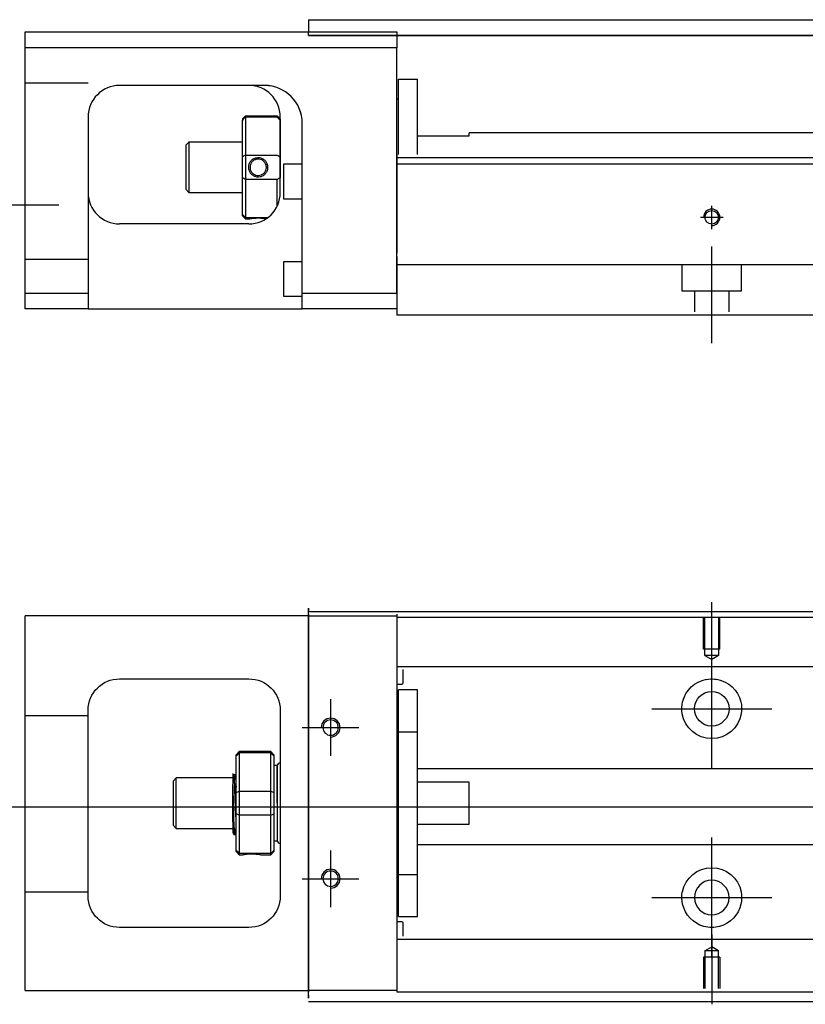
# Model space of a CAD drawing. Header units: millimetres. Extents: x -261 to 3135, y -1525 to 860.
# Tile 26 of 40: x 1246 to 1370, y -1126 to -970. Entities that reach past the tile are written whole.
import ezdxf
from ezdxf.lldxf.tags import DXFTag

# ---------------------------------------------------------------- set-up
doc = ezdxf.new("R2010")
doc.units = ezdxf.units.MM
doc.layers.get('0').update_dxf_attribs({"linetype": 'CONTINUOUS'})
doc.styles.add('CHN', font='Microsoft JhengHei.ttf')
doc.styles.add('DIM-7', font='SIMPLEX.shx', dxfattribs={"width": 0.7, "bigfont": 'chineset.shx'})
tags = doc.linetypes.add('DASHED', pattern=[25.72, 12.86, -12.86]).pattern_tags.tags
tags[6:7] = [DXFTag(74, 4), DXFTag(75, 0), DXFTag(340, '0'), DXFTag(46, 0.0), DXFTag(50, 0.0), DXFTag(44, 0.0), DXFTag(45, 0.0)]
tags[4:5] = [DXFTag(74, 4), DXFTag(75, 0), DXFTag(340, '0'), DXFTag(46, 0.0), DXFTag(50, 0.0), DXFTag(44, 0.0), DXFTag(45, 0.0)]
doc.dimstyles.new('CNS', dxfattribs={"dimtxt": 3.5, "dimasz": 2.5, "dimexe": 1, "dimexo": 1, "dimgap": 1, "dimtad": 1, "dimdsep": 46, "dimtxsty": 'DIM-7', "dimcen": 0.09, "dimclrd": 4, "dimclre": 4, "dimclrt": 1, "dimadec": 0, "dimazin": 0, "dimtfac": 1, "dimtmove": 0, "dimatfit": 3, "dimfxl": 1, "dimtvp": 0.971429, "dimtolj": 1, "dimarcsym": 0})

msp = doc.modelspace()

# ---------------------------------------------------------------- linework, layer by layer
at = {"linetype": 'Continuous'}
for p, q in [((1291.54, -969.86), (1389.59, -969.86)), ((1291.54, -969.86), (1291.54, -970.86)), ((1291.54, -970.86), (1291.54, -971.86)), ((1246.54, -974.31), (1246.54, -971.81)), ((1246.54, -971.81), (1305.54, -971.81)), ((1291.54, -971.81), (1291.54, -971.81)), ((1291.54, -972.36), (1291.54, -971.86)), ((1389.59, -972.36), (1291.54, -972.36)), ((1291.54, -972.36), (1389.59, -972.36)), ((1305.54, -971.81), (1305.54, -974.31)), ((1305.54, -974.31), (1246.54, -974.31)), ((1246.54, -1013.31), (1246.54, -974.31)), ((1305.54, -1013.31), (1305.54, -974.31)), ((1284.38, -980.31), (1261.54, -980.31)), ((1305.84, -979.31), (1308.84, -979.31)), ((1305.84, -991.26), (1305.84, -979.31)), ((1305.84, -979.31), (1308.84, -979.31)), ((1305.84, -991.26), (1305.84, -979.31)), ((1308.84, -991.26), (1308.84, -979.31)), ((1308.84, -991.26), (1308.84, -979.31)), ((1305.84, -982.56), (1305.54, -982.56)), ((1305.84, -982.56), (1305.54, -982.56)), ((1256.54, -985.31), (1256.54, -1013.31)), ((1281.04, -985.61), (1281.54, -985.11)), ((1281.54, -985.11), (1281.54, -985.34)), ((1281.54, -985.11), (1286.54, -985.11)), ((1281.54, -985.34), (1281.54, -991.38)), ((1286.54, -985.34), (1281.54, -985.34)), ((1287.04, -985.61), (1286.54, -985.11)), ((1286.54, -985.34), (1286.54, -985.11)), ((1287.04, -997.31), (1287.04, -985.31)), ((1281.04, -985.61), (1281.04, -985.8)), ((1281.04, -991.63), (1281.04, -985.8)), ((1287.04, -985.61), (1287.04, -985.8)), ((1287.04, -985.8), (1287.04, -991.63)), ((1290.54, -1013.31), (1290.54, -986.31)), ((1308.84, -988.31), (1317.04, -988.31)), ((1376.3, -987.86), (1317.04, -987.86)), ((1317.04, -988.31), (1317.04, -987.86)), ((1272.54, -989.31), (1272.04, -989.81)), ((1272.04, -989.81), (1272.04, -993.31)), ((1281.04, -989.31), (1272.54, -989.31)), ((1272.54, -989.31), (1272.54, -997.31)), ((1281.04, -994.99), (1281.04, -991.63)), ((1281.54, -991.38), (1281.54, -995.24)), ((1281.54, -991.38), (1286.54, -991.38)), ((1287.04, -991.63), (1287.04, -994.99)), ((1290.54, -992.81), (1287.54, -992.81)), ((1287.54, -992.81), (1287.54, -998.31)), ((1409.65, -991.81), (1305.54, -991.81)), ((1409.39, -992.81), (1305.54, -992.81)), ((1272.04, -993.31), (1272.04, -996.81)), ((1281.04, -1000.83), (1281.04, -994.99)), ((1281.54, -995.24), (1281.54, -1001.28)), ((1286.54, -995.24), (1281.54, -995.24)), ((1286.54, -999.49), (1286.54, -995.24)), ((1272.04, -996.81), (1272.54, -997.31)), ((1272.54, -997.31), (1281.04, -997.31)), ((1287.54, -998.31), (1290.54, -998.31)), ((1281.04, -1001.01), (1281.04, -1000.83)), ((1281.04, -1001.01), (1281.54, -1001.51)), ((1282.04, -1002.31), (1261.54, -1002.31)), ((1281.54, -1001.28), (1281.54, -1001.51)), ((1281.54, -1001.28), (1285.08, -1001.28)), ((1281.54, -1001.51), (1282.03, -1001.51)), ((1290.54, -1008.31), (1287.54, -1008.31)), ((1287.54, -1008.31), (1287.54, -1013.81)), ((1305.54, -1007.46), (1305.54, -1014.26)), ((1246.54, -1013.31), (1256.54, -1013.31)), ((1246.54, -1015.81), (1246.54, -1013.31)), ((1256.54, -1013.31), (1256.54, -1015.81)), ((1290.54, -1015.81), (1290.54, -1013.31)), ((1290.54, -1013.31), (1305.54, -1013.31)), ((1287.54, -1013.81), (1290.54, -1013.81)), ((1305.54, -1014.26), (1305.54, -1016.81)), ((1256.54, -1015.81), (1246.54, -1015.81)), ((1256.54, -1015.81), (1290.54, -1015.81)), ((1305.54, -1015.81), (1290.54, -1015.81)), ((1403.24, -1016.81), (1305.54, -1016.81)), ((1291.54, -1064.33), (1291.54, -1063.33)), ((1246.54, -1067.08), (1246.54, -1064.58)), ((1291.54, -1064.58), (1246.54, -1064.58)), ((1291.54, -1063.89), (1417.78, -1063.89)), ((1291.54, -1064.33), (1291.54, -1124.33)), ((1305.54, -1064.29), (1305.54, -1064.58)), ((1305.54, -1064.58), (1305.54, -1067.08)), ((1246.54, -1121.58), (1246.54, -1067.08)), ((1305.54, -1067.08), (1305.54, -1121.58)), ((1261.54, -1074.58), (1282.04, -1074.58)), ((1256.54, -1109.08), (1256.54, -1079.58)), ((1287.04, -1079.58), (1287.04, -1109.08)), ((1280.54, -1086.13), (1280.04, -1086.63)), ((1280.04, -1086.82), (1280.04, -1086.63)), ((1280.04, -1092.66), (1280.04, -1086.82)), ((1285.54, -1086.13), (1280.54, -1086.13)), ((1280.54, -1086.13), (1280.54, -1086.36)), ((1280.54, -1086.36), (1280.54, -1092.4)), ((1285.54, -1086.36), (1280.54, -1086.36)), ((1286.04, -1086.63), (1285.54, -1086.13)), ((1285.54, -1086.36), (1285.54, -1086.13)), ((1285.54, -1092.4), (1285.54, -1086.36)), ((1286.04, -1086.63), (1286.04, -1086.82)), ((1286.04, -1086.82), (1286.04, -1092.66)), ((1286.54, -1088.33), (1286.04, -1088.33)), ((1286.54, -1094.33), (1286.54, -1088.33)), ((1286.54, -1088.43), (1286.54, -1100.23)), ((1279.91, -1089.83), (1279.66, -1089.83)), ((1270.54, -1090.33), (1270.04, -1090.83)), ((1270.04, -1090.83), (1270.04, -1090.83)), ((1270.04, -1090.83), (1270.04, -1097.83)), ((1279.54, -1090.33), (1270.54, -1090.33)), ((1270.54, -1098.33), (1270.54, -1090.33)), ((1279.54, -1097.32), (1279.54, -1091.36)), ((1280.04, -1094.33), (1280.04, -1092.66)), ((1280.54, -1092.4), (1280.54, -1094.33)), ((1280.54, -1092.4), (1285.54, -1092.4)), ((1285.54, -1094.33), (1285.54, -1092.4)), ((1286.04, -1092.66), (1286.04, -1096.01)), ((1280.04, -1096.01), (1280.04, -1094.33)), ((1280.54, -1094.33), (1280.54, -1096.26)), ((1285.54, -1096.26), (1285.54, -1094.33)), ((1286.54, -1094.33), (1286.54, -1100.33)), ((1280.04, -1101.85), (1280.04, -1096.01)), ((1280.54, -1096.26), (1280.54, -1102.3)), ((1285.54, -1096.26), (1280.54, -1096.26)), ((1285.54, -1102.3), (1285.54, -1096.26)), ((1286.04, -1096.01), (1286.04, -1101.85)), ((1270.04, -1097.83), (1270.54, -1098.33)), ((1270.54, -1098.33), (1279.54, -1098.33)), ((1279.7, -1099.33), (1279.87, -1099.33)), ((1286.04, -1100.33), (1286.54, -1100.33)), ((1280.04, -1102.03), (1280.04, -1101.85)), ((1280.04, -1102.03), (1280.54, -1102.53)), ((1280.54, -1102.3), (1280.54, -1102.53)), ((1280.54, -1102.3), (1285.54, -1102.3)), ((1280.54, -1102.53), (1281.03, -1102.53)), ((1284.04, -1102.53), (1285.54, -1102.53)), ((1285.54, -1102.53), (1286.04, -1102.03)), ((1285.54, -1102.53), (1285.54, -1102.3)), ((1286.04, -1101.85), (1286.04, -1102.03)), ((1282.04, -1114.08), (1261.54, -1114.08)), ((1246.54, -1124.08), (1246.54, -1121.58)), ((1305.54, -1121.58), (1305.54, -1124.08)), ((1246.54, -1124.08), (1291.54, -1124.08)), ((1291.54, -1125.33), (1291.54, -1124.33)), ((1305.54, -1124.08), (1305.54, -1124.29)), ((1401.88, -1125.89), (1291.54, -1125.89))]:
    msp.add_line(p, q, dxfattribs=at)
at = {"linetype": 'DASHED', "ltscale": 0.3}
for p, q in [((1256.54, -979.95), (1246.54, -979.95)), ((1256.54, -1007.95), (1246.54, -1007.95)), ((1705.54, -1008.81), (1305.54, -1008.81)), ((1350.79, -1008.81), (1350.79, -1012.96)), ((1360.29, -1012.96), (1360.29, -1008.81)), ((1350.79, -1012.96), (1360.29, -1012.96)), ((1352.79, -1012.96), (1352.79, -1016.26)), ((1358.29, -1016.26), (1358.29, -1012.96)), ((1291.54, -1064.58), (1305.54, -1064.58)), ((1417.54, -1064.84), (1305.54, -1064.84)), ((1805.54, -1072.66), (1305.54, -1072.66)), ((1305.54, -1073.11), (1305.54, -1074.66)), ((1306.54, -1075.2), (1306.54, -1073.11)), ((1305.54, -1074.66), (1305.54, -1078.22)), ((1305.54, -1075.4), (1306.34, -1075.4)), ((1308.84, -1076.33), (1305.84, -1076.33)), ((1308.84, -1076.33), (1305.84, -1076.33)), ((1305.84, -1083.02), (1305.84, -1076.33)), ((1305.84, -1083.02), (1305.84, -1076.33)), ((1308.84, -1083.02), (1308.84, -1076.33)), ((1308.84, -1083.02), (1308.84, -1076.33)), ((1305.54, -1078.22), (1305.54, -1080.13)), ((1256.54, -1080.48), (1246.54, -1080.48)), ((1305.54, -1080.13), (1305.54, -1108.44)), ((1305.84, -1083.58), (1305.54, -1083.58)), ((1305.84, -1083.58), (1305.54, -1083.58)), ((1305.84, -1105.65), (1305.84, -1083.02)), ((1305.84, -1083.02), (1308.84, -1083.02)), ((1305.84, -1105.65), (1305.84, -1083.02)), ((1308.84, -1105.65), (1308.84, -1083.02)), ((1308.84, -1105.65), (1308.84, -1083.02)), ((1805.54, -1088.89), (1308.84, -1088.89)), ((1317.04, -1091.02), (1308.84, -1091.02)), ((1317.04, -1097.65), (1317.04, -1091.02)), ((1308.84, -1097.65), (1317.04, -1097.65)), ((1308.84, -1100.89), (1805.54, -1100.89)), ((1305.54, -1105.08), (1305.84, -1105.08)), ((1305.54, -1105.08), (1305.84, -1105.08)), ((1305.84, -1105.65), (1308.84, -1105.65)), ((1305.84, -1112.33), (1305.84, -1105.65)), ((1305.84, -1112.33), (1305.84, -1105.65)), ((1308.84, -1112.33), (1308.84, -1105.65)), ((1308.84, -1112.33), (1308.84, -1105.65)), ((1256.54, -1108.48), (1246.54, -1108.48)), ((1305.54, -1108.44), (1305.54, -1110.36)), ((1305.54, -1110.36), (1305.54, -1113.92)), ((1306.34, -1113.17), (1305.54, -1113.17)), ((1305.84, -1112.33), (1308.84, -1112.33)), ((1305.84, -1112.33), (1308.84, -1112.33)), ((1306.54, -1115.46), (1306.54, -1113.37)), ((1305.54, -1113.92), (1305.54, -1115.46)), ((1305.54, -1115.46), (1305.54, -1116.46)), ((1805.54, -1116.01), (1305.54, -1116.01)), ((1354.46, -1117.79), (1355.54, -1117.17)), ((1354.46, -1117.79), (1354.46, -1123.79)), ((1356.61, -1117.79), (1354.46, -1117.79)), ((1356.61, -1117.79), (1355.54, -1117.17)), ((1356.61, -1123.79), (1356.61, -1117.79)), ((1356.84, -1118.79), (1354.24, -1118.79)), ((1354.24, -1118.79), (1354.24, -1123.79)), ((1356.84, -1118.79), (1356.84, -1123.79)), ((1305.54, -1124.08), (1291.54, -1124.08)), ((1805.54, -1124.34), (1305.54, -1124.34))]:
    msp.add_line(p, q, dxfattribs=at)
at = {"linetype": 'DASHED'}
for p, q in [((1284.54, -980.31), (1284.38, -980.31)), ((1305.54, -991.26), (1305.54, -992.26)), ((1305.54, -992.26), (1305.54, -1006.96)), ((1305.54, -1013.31), (1305.54, -1016.81)), ((1291.54, -1063.33), (1291.54, -1063.83)), ((1291.54, -1067.9), (1291.54, -1063.83)), ((1305.54, -1064.58), (1305.54, -1064.79)), ((1305.54, -1064.79), (1305.54, -1065.79)), ((1305.54, -1065.79), (1305.54, -1072.11)), ((1291.54, -1077.9), (1291.54, -1067.9)), ((1305.54, -1072.11), (1305.54, -1073.11)), ((1291.54, -1085.9), (1291.54, -1077.9)), ((1291.54, -1101.9), (1291.54, -1085.9)), ((1279.66, -1089.83), (1279.66, -1089.83)), ((1291.54, -1109.9), (1291.54, -1101.9)), ((1291.54, -1119.9), (1291.54, -1109.9)), ((1305.54, -1116.46), (1305.54, -1122.79)), ((1291.54, -1124.83), (1291.54, -1119.9)), ((1305.54, -1122.79), (1305.54, -1123.79)), ((1305.54, -1123.79), (1305.54, -1124.08)), ((1291.54, -1124.83), (1291.54, -1125.33))]:
    msp.add_line(p, q, dxfattribs=at)
at = {"ltscale": 0.5}
for p, q in [((1355.54, -1003.13), (1355.54, -999.46)), ((1353.74, -1001.26), (1357.34, -1001.26)), ((1355.54, -1021.26), (1355.54, -1005.9))]:
    msp.add_line(p, q, dxfattribs=at)
for p, q in [((1355.54, -1073.5), (1355.54, -1062.38)), ((1355.54, -1088.86), (1355.54, -1069.81)), ((1295.04, -1077.83), (1295.04, -1086.83)), ((1346.01, -1079.33), (1365.06, -1079.33)), ((1290.54, -1082.33), (1299.54, -1082.33)), ((1241.54, -1094.89), (1409.83, -1094.89)), ((1355.54, -1118.86), (1355.54, -1099.81)), ((1295.04, -1101.83), (1295.04, -1110.83)), ((1290.54, -1106.33), (1299.54, -1106.33)), ((1346.01, -1109.33), (1365.06, -1109.33)), ((1355.54, -1115.17), (1355.54, -1126.29))]:
    msp.add_line(p, q)
at = {"linetype": 'DASHED', "ltscale": 0.1}
for p, q in [((1354.24, -1069.88), (1354.24, -1064.88)), ((1354.46, -1070.88), (1354.46, -1064.88)), ((1356.61, -1064.88), (1356.61, -1070.88)), ((1356.84, -1069.88), (1356.84, -1064.88)), ((1356.84, -1069.88), (1354.24, -1069.88)), ((1356.61, -1070.88), (1354.46, -1070.88)), ((1354.46, -1070.88), (1355.54, -1071.5)), ((1356.61, -1070.88), (1355.54, -1071.5))]:
    msp.add_line(p, q, dxfattribs=at)
at = {"linetype": 'Continuous'}
for centre, radius in [((1355.54, -1001.26), 1.07), ((1355.54, -1079.33), 2.75)]:
    msp.add_circle(centre, radius, dxfattribs=at)
at = {"linetype": 'Continuous', "extrusion": (0, 0, -1)}
for centre, radius in [((-1295.04, -1082.33), 1.22), ((-1295.04, -1106.33), 1.22), ((-1355.54, -1109.33), 2.75)]:
    msp.add_circle(centre, radius, dxfattribs=at)
at = {"linetype": 'Continuous'}
for centre, radius, start, end in [((1261.54, -985.31), 5, 90, 180), ((1282.04, -985.31), 5, 0, 90), ((1261.54, -997.31), 5, 180, 270), ((1282.04, -997.31), 5, 270, 0), ((1287.04, -1088.43), 0.5, 90, 180), ((1287.04, -1100.23), 0.5, 180, 270)]:
    msp.add_arc(centre, radius, start, end, dxfattribs=at)
at = {"linetype": 'DASHED'}
msp.add_arc((1284.54, -986.31), 6, 0, 90, dxfattribs=at)
for centre, radius in [((1355.54, -1001.26), 1.3), ((1295.04, -1082.33), 1.5), ((1295.04, -1106.33), 1.5)]:
    msp.add_arc(centre, radius, 270, 180)
at = {"linetype": 'Continuous', "extrusion": (0, 0, -1)}
for centre, radius, start, end in [((-1261.54, -1079.58), 5, 0, 90), ((-1282.04, -1079.58), 5, 90, 180), ((-1355.54, -1079.33), 4.75, 13.6191, 80.1049), ((-1355.54, -1079.33), 4.75, 99.8951, 166.3809), ((-1355.54, -1079.33), 4.75, 189.6765, 350.3235), ((-1355.54, -1109.33), 4.75, 10.8558, 169.1442), ((-1261.54, -1109.08), 5, 270, 0), ((-1282.04, -1109.08), 5, 180, 270), ((-1355.54, -1109.33), 4.75, 285.2319, 347.572), ((-1355.54, -1109.33), 4.75, 192.428, 254.7681)]:
    msp.add_arc(centre, radius, start, end, dxfattribs=at)
at = {"linetype": 'DASHED', "ltscale": 0.3}
for centre, start, end in [((1306.34, -1075.2), 270, 0), ((1306.34, -1113.37), 0, 90)]:
    msp.add_arc(centre, 0.2, start, end, dxfattribs=at)
at = {"linetype": 'Continuous'}
msp.add_ellipse((1284.54, -986.31), major_axis=(4.24, 4.24), ratio=1, start_param=5.497787, end_param=7.068583, dxfattribs=at)
for points, degree in [([(1284.54, -980.31), (1284.48, -980.31), (1284.43, -980.31), (1284.38, -980.31)], 3), ([(1281.54, -985.34), (1281.37, -985.49), (1281.2, -985.64), (1281.04, -985.8)], 3), ([(1286.54, -985.34), (1286.7, -985.49), (1286.87, -985.64), (1287.04, -985.8)], 3), ([(1281.54, -991.38), (1281.37, -991.47), (1281.2, -991.55), (1281.04, -991.63)], 3), ([(1286.54, -991.38), (1286.7, -991.47), (1286.87, -991.55), (1287.04, -991.63)], 3), ([(1281.54, -995.24), (1281.37, -995.16), (1281.2, -995.07), (1281.04, -994.99)], 3), ([(1287.04, -994.99), (1286.87, -995.07), (1286.7, -995.16), (1286.54, -995.24)], 3), ([(1281.54, -1001.28), (1281.37, -1001.13), (1281.2, -1000.98), (1281.04, -1000.83)], 3), ([(1350.85, -1080.13), (1350.74, -1079.48), (1350.77, -1078.81), (1350.92, -1078.22)], 3), ([(1360.15, -1078.22), (1360.3, -1078.81), (1360.33, -1079.48), (1360.22, -1080.13)], 3), ([(1280.04, -1086.82), (1280.2, -1086.67), (1280.37, -1086.52), (1280.54, -1086.36)], 3), ([(1285.54, -1086.36), (1285.7, -1086.52), (1285.87, -1086.67), (1286.04, -1086.82)], 3), ([(1279.67, -1089.85), (1279.55, -1089.64)], 1), ([(1280.04, -1090.61), (1279.97, -1090.72), (1279.91, -1089.83)], 2), ([(1280.04, -1092.66), (1280.2, -1092.57), (1280.37, -1092.49), (1280.54, -1092.4)], 3), ([(1285.54, -1092.4), (1285.7, -1092.49), (1285.87, -1092.57), (1286.04, -1092.66)], 3), ([(1280.54, -1096.26), (1280.37, -1096.18), (1280.2, -1096.1), (1280.04, -1096.01)], 3), ([(1285.54, -1096.26), (1285.7, -1096.18), (1285.87, -1096.1), (1286.04, -1096.01)], 3), ([(1279.88, -1099.33), (1279.96, -1099.19), (1280.04, -1098.06)], 2), ([(1279.52, -1099.04), (1279.61, -1099.18), (1279.69, -1099.33)], 2), ([(1280.54, -1102.3), (1280.37, -1102.15), (1280.2, -1102), (1280.04, -1101.85)], 3), ([(1285.54, -1102.3), (1285.7, -1102.15), (1285.87, -1102), (1286.04, -1101.85)], 3), ([(1350.9, -1110.36), (1350.76, -1109.76), (1350.75, -1109.09), (1350.87, -1108.44)], 3), ([(1360.2, -1108.44), (1360.33, -1109.09), (1360.31, -1109.76), (1360.17, -1110.36)], 3)]:
    msp.add_open_spline(points, degree=degree, dxfattribs=at)
for points, knots in [([(1282.03, -993.31), (1282.03, -993.13), (1282.06, -992.96), (1282.17, -992.63), (1282.26, -992.47), (1282.47, -992.19), (1282.61, -992.07), (1282.9, -991.89), (1283.06, -991.83), (1283.39, -991.75), (1283.57, -991.75), (1283.89, -991.79), (1284.04, -991.84), (1284.33, -991.98), (1284.47, -992.08), (1284.71, -992.32), (1284.8, -992.46), (1284.95, -992.77), (1285.01, -992.94), (1285.04, -993.18), (1285.04, -993.24), (1285.04, -993.31)], [0, 0, 0, 0, 0.109357, 0.109357, 0.21915, 0.21915, 0.330451, 0.330451, 0.436162, 0.436162, 0.542186, 0.542186, 0.640015, 0.640015, 0.743853, 0.743853, 0.849113, 0.849113, 0.958413, 0.958413, 1, 1, 1, 1]), ([(1284.84, -993.31), (1284.84, -993.19), (1284.82, -993.06), (1284.74, -992.81), (1284.68, -992.68), (1284.51, -992.44), (1284.41, -992.34), (1284.17, -992.17), (1284.04, -992.1), (1283.76, -992.02), (1283.61, -992.01), (1283.32, -992.02), (1283.18, -992.05), (1282.92, -992.16), (1282.79, -992.24), (1282.57, -992.42), (1282.48, -992.54), (1282.33, -992.79), (1282.28, -992.93), (1282.24, -993.16), (1282.24, -993.23), (1282.24, -993.31)], [0, 0, 0, 0, 0.090081, 0.090081, 0.195216, 0.195216, 0.30186, 0.30186, 0.410211, 0.410211, 0.517617, 0.517617, 0.621981, 0.621981, 0.727419, 0.727419, 0.835017, 0.835017, 0.943332, 0.943332, 1, 1, 1, 1]), ([(1285.04, -993.31), (1285.04, -993.49), (1285.01, -993.66), (1284.9, -994), (1284.81, -994.15), (1284.59, -994.43), (1284.46, -994.55), (1284.16, -994.73), (1284, -994.8), (1283.67, -994.87), (1283.5, -994.88), (1283.18, -994.83), (1283.02, -994.78), (1282.74, -994.64), (1282.6, -994.54), (1282.36, -994.3), (1282.27, -994.16), (1282.12, -993.86), (1282.06, -993.68), (1282.03, -993.44), (1282.03, -993.38), (1282.03, -993.31)], [0, 0, 0, 0, 0.109681, 0.109681, 0.219848, 0.219848, 0.331471, 0.331471, 0.436803, 0.436803, 0.542595, 0.542595, 0.640477, 0.640477, 0.744315, 0.744315, 0.8492, 0.8492, 0.95844, 0.95844, 1, 1, 1, 1]), ([(1282.24, -993.31), (1282.24, -993.43), (1282.25, -993.56), (1282.33, -993.81), (1282.39, -993.94), (1282.56, -994.18), (1282.66, -994.28), (1282.9, -994.45), (1283.03, -994.52), (1283.31, -994.6), (1283.46, -994.62), (1283.75, -994.6), (1283.89, -994.57), (1284.15, -994.46), (1284.28, -994.39), (1284.5, -994.2), (1284.59, -994.08), (1284.74, -993.83), (1284.79, -993.69), (1284.83, -993.47), (1284.84, -993.39), (1284.84, -993.31)], [0, 0, 0, 0, 0.090082, 0.090082, 0.19511, 0.19511, 0.301651, 0.301651, 0.410013, 0.410013, 0.517402, 0.517402, 0.621792, 0.621792, 0.727238, 0.727238, 0.834796, 0.834796, 0.943135, 0.943135, 1, 1, 1, 1]), ([(1282.03, -1001.51), (1282.03, -1001.51), (1282.06, -1001.51), (1282.17, -1001.48), (1282.26, -1001.47), (1282.48, -1001.44), (1282.61, -1001.42), (1282.91, -1001.39), (1283.07, -1001.38), (1283.4, -1001.36), (1283.57, -1001.36), (1283.89, -1001.37), (1284.05, -1001.38), (1284.34, -1001.4), (1284.47, -1001.42), (1284.67, -1001.45), (1284.75, -1001.46), (1284.81, -1001.47)], [0, 0, 0, 0, 0.1096809, 0.1096809, 0.2198481, 0.2198481, 0.3314707, 0.3314707, 0.4368026, 0.4368026, 0.542595, 0.542595, 0.6404774, 0.6404774, 0.7443154, 0.7443154, 0.8201607, 0.8201607, 0.8201607, 0.8201607]), ([(1354.72, -1074.66), (1355.13, -1074.58), (1355.56, -1074.57), (1356.11, -1074.62), (1356.23, -1074.63), (1356.35, -1074.66)], [0, 0, 0, 0, 0.772987, 0.772987, 1, 1, 1, 1]), ([(1279.54, -1089.62), (1279.54, -1089.65), (1279.54, -1089.75), (1279.54, -1090.07), (1279.54, -1090.3), (1279.54, -1090.81), (1279.54, -1091.08), (1279.54, -1091.36)], [0, 0, 0, 0, 0.341605, 0.341605, 0.709042, 0.709042, 1, 1, 1, 1]), ([(1280.04, -1096.85), (1280.02, -1096.58), (1280, -1096.27), (1279.96, -1095.58), (1279.95, -1095.2), (1279.91, -1094.42), (1279.89, -1094.02), (1279.86, -1093.25), (1279.84, -1091.87), (1279.8, -1091.2), (1279.79, -1090.89), (1279.75, -1090.39), (1279.73, -1090.19), (1279.7, -1089.94), (1279.68, -1089.87), (1279.67, -1089.84)], [0, 0, 0, 0, 0.142488, 0.142488, 0.289539, 0.289539, 0.436554, 0.436554, 0.583581, 0.583581, 0.730615, 0.730615, 0.877631, 0.877631, 1, 1, 1, 1]), ([(1279.91, -1089.83), (1279.93, -1089.83), (1279.95, -1089.89), (1279.98, -1091.1), (1280, -1091.29), (1280.02, -1091.61), (1280.03, -1091.71), (1280.03, -1091.81)], [0, 0, 0, 0, 0.388824, 0.388824, 0.829994, 0.829994, 1, 1, 1, 1]), ([(1279.87, -1099.33), (1279.86, -1099.33), (1279.86, -1099.32), (1279.83, -1099.24), (1279.81, -1099.11), (1279.78, -1098.71), (1279.76, -1098.43), (1279.72, -1097.79), (1279.7, -1097.41), (1279.67, -1095.6), (1279.65, -1095.15), (1279.62, -1094.26), (1279.6, -1093.8), (1279.56, -1092.02), (1279.55, -1091.68), (1279.54, -1091.36)], [0, 0, 0, 0, 0.062674, 0.062674, 0.22432, 0.22432, 0.386002, 0.386002, 0.547651, 0.547651, 0.70934, 0.70934, 0.870988, 0.870988, 1, 1, 1, 1]), ([(1279.54, -1097.32), (1279.54, -1097.69), (1279.54, -1098.02), (1279.54, -1098.55), (1279.54, -1098.75), (1279.54, -1098.99), (1279.54, -1099.05), (1279.54, -1099.06)], [0, 0, 0, 0, 0.355488, 0.355488, 0.70353, 0.70353, 1, 1, 1, 1]), ([(1279.54, -1097.32), (1279.55, -1097.71), (1279.57, -1098.06), (1279.61, -1098.65), (1279.63, -1098.89), (1279.66, -1099.22), (1279.68, -1099.31), (1279.7, -1099.33), (1279.7, -1099.33), (1279.7, -1099.33)], [0, 0, 0, 0, 0.320659, 0.320659, 0.641321, 0.641321, 0.962057, 0.962057, 1, 1, 1, 1]), ([(1281.03, -1102.53), (1281.03, -1102.53), (1281.06, -1102.53), (1281.17, -1102.51), (1281.26, -1102.49), (1281.47, -1102.46), (1281.61, -1102.44), (1281.9, -1102.41), (1282.06, -1102.4), (1282.39, -1102.39), (1282.57, -1102.38), (1282.89, -1102.39), (1283.04, -1102.4), (1283.33, -1102.43), (1283.47, -1102.44), (1283.71, -1102.48), (1283.8, -1102.49), (1283.95, -1102.52), (1284.01, -1102.53), (1284.04, -1102.53), (1284.04, -1102.53), (1284.04, -1102.53)], [0, 0, 0, 0, 0.109357, 0.109357, 0.21915, 0.21915, 0.330451, 0.330451, 0.436162, 0.436162, 0.542186, 0.542186, 0.640015, 0.640015, 0.743853, 0.743853, 0.849113, 0.849113, 0.958413, 0.958413, 1, 1, 1, 1]), ([(1356.78, -1113.92), (1356.38, -1114.03), (1355.96, -1114.08), (1355.11, -1114.08), (1354.69, -1114.03), (1354.29, -1113.92)], [0, 0, 0, 0, 0.500461, 0.500461, 1, 1, 1, 1])]:
    msp.add_open_spline(points, degree=3, knots=knots, dxfattribs=at)
at = {"linetype": 'DASHED'}
for points, degree in [([(1279.91, -1089.83), (1279.9, -1089.84), (1279.9, -1089.85)], 2), ([(1281.03, -1102.53), (1281.04, -1102.52)], 1)]:
    msp.add_open_spline(points, degree=degree, dxfattribs=at)

# ---------------------------------------------------------------- leaders
msp.add_leader([(1240.26, -999.3), (1251.91, -999.3)], dimstyle='CNS', override={"dimtxt": 7.5, "dimgap": 1, "dimtad": 1, "dimtxsty": 'CHN'})

doc.saveas('drawing.dxf')
